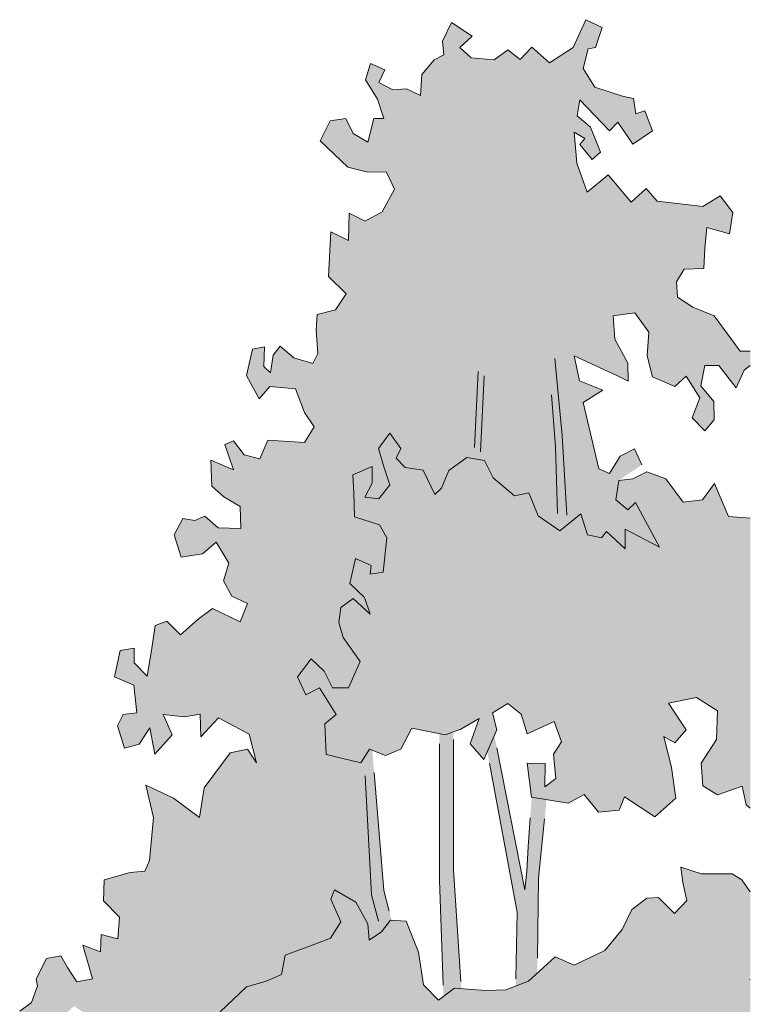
# Model space of a CAD drawing. Header units: metres. Extents: x -58265 to 590738, y -55036 to 35250.
# Tile 160 of 160: x 587882 to 590738, y -46478 to -42628. Entities that reach past the tile are written whole.
import ezdxf

# ---------------------------------------------------------------- set-up
doc = ezdxf.new("R2010")
doc.units = ezdxf.units.M
doc.header["$LTSCALE"] = 0.05
doc.layers.add('Ansicht Süd_3_A_1_Schraffuren', color=7, linetype='Continuous')
doc.layers.add('Ansicht Süd_3_A_2_Staffage_Deko', color=7, linetype='Continuous')

msp = doc.modelspace()

# ---------------------------------------------------------------- hatches: boundary and pattern name
at = {"layer": 'Ansicht Süd_3_A_1_Schraffuren', "linetype": 'Continuous', "lineweight": 18}
h = msp.add_hatch(color=254, dxfattribs=at)
h.paths.add_polyline_path([(587928.3, -46471.1), (587881.6, -46505.3), (587904.2, -46546.5), (587992.8, -46539), (587946.2, -46592.6), (588033.2, -46619.1), (588058.9, -46516.9), (588094.3, -46485.2), (588165.3, -46533.6), (588239.4, -46518.8), (588239.5, -46591.7), (588306.6, -46649.7), (588238, -46642.8), (588220.4, -46766.8), (588175.4, -46825.1), (588204.5, -46966.1), (588190.1, -47026.9), (588106.3, -47044.1), (588080.6, -47085.5), (588111.4, -47219.1), (588060.9, -47242.9), (588053.4, -47304.3), (588097.1, -47377), (588238.7, -47245.4), (588287, -47167.5), (588404.6, -47159.9), (588440.2, -47257), (588404.8, -47310.6), (588419.8, -47410), (588351.8, -47478.4), (588279.3, -47481), (588232.3, -47497.7), (588227.9, -47622.1), (588180.6, -47653.6), (588140.2, -47692.8), (588141.8, -47790.1), (588119.2, -47833.9), (588164.4, -47848.5), (588128.8, -47911.9), (588096.5, -47960.6), (588113.2, -48033.1), (588188.1, -48013.5), (588213.8, -47933.2), (588221.7, -47772.8), (588271.6, -47792.1), (588303.8, -47762.8), (588384.5, -47784.5), (588419.8, -47711.5), (588429.4, -47655.5), (588469.1, -47691.1), (588537.4, -47677.1), (588500.3, -47601.9), (588487.3, -47533.9), (588609.8, -47557.8), (588678.3, -47502.5), (588662.2, -47414.8), (588704.2, -47380.7), (588723.6, -47448.9), (588788.2, -47371), (588820.6, -47429.4), (588767.7, -47465), (588739.8, -47551.3), (588768.9, -47619.5), (588843.2, -47663.4), (588814.9, -47844), (588743, -47872.9), (588689.1, -47807.9), (588692.2, -47708.3), (588642.8, -47658.5), (588597.2, -47752.3), (588550.7, -47929.8), (588463.7, -47964.1), (588397.1, -47994.7), (588376.8, -48093.1), (588312.5, -48200.2), (588222.6, -48248.2), (588178.7, -48237), (588140.1, -48266.3), (588135.3, -48365.1), (588222.4, -48385.1), (588270.7, -48346.1), (588288.5, -48414.1), (588316.3, -48350.5), (588335.1, -48260.9), (588412.4, -48185.3), (588458.5, -48194.6), (588471.5, -48306.6), (588484.4, -48394.4), (588532.9, -48331), (588538.2, -48267.6), (588525.2, -48180.2), (588601.2, -48275.9), (588643.2, -48498.2), (588598.2, -48566.3), (588561.1, -48561.6), (588490.2, -48588.5), (588438.7, -48615.4), (588417.7, -48603.3), (588369.4, -48630.2), (588303.3, -48603.6), (588272.7, -48606.1), (588277.6, -48691.2), (588235.7, -48688.9), (588134.1, -48647.8), (588100.3, -48677.1), (588102, -48771.9), (588142.4, -48817.9), (588177.7, -48732.8), (588190.7, -48780.1), (588155.3, -48866.5), (588232.7, -48863.8), (588264.9, -48795.7), (588292.4, -48900.1), (588340.7, -48844.1), (588407.7, -48908), (588449.4, -48810.9), (588521.5, -48793.7), (588464.8, -48851), (588519.7, -48938.3), (588498, -49013.7), (588437.6, -49062.5), (588388.8, -49096.6), (588357, -48985), (588315.1, -49009.4), (588344.2, -49116.2), (588312, -49155.2), (588221.8, -49148.2), (588184, -49182.4), (588144.4, -49159.3), (588065.5, -49228.8), (588134.8, -49268.1), (588205.7, -49213.8), (588240.9, -49262.4), (588275, -49245.3), (588309.2, -49331), (588328.1, -49233.8), (588396.4, -49216.7), (588455.7, -49293.3), (588481.6, -49371), (588529.9, -49397.6), (588587.9, -49370.7), (588574.5, -49302.4), (588649, -49251.4), (588703.8, -49263.4), (588776.5, -49353.1), (588795.8, -49343.4), (588795.6, -49200), (588847.2, -49151.2), (588889.5, -49240.1), (588841.4, -49261.8), (588870.3, -49327), (588913.5, -49261.8), (588956.8, -49240.1), (588932.8, -49341.5), (588942.4, -49406.7), (588980.8, -49392.2), (588976, -49312.5), (589014.5, -49254.5), (589086.5, -49283.5), (589096.1, -49203.8), (589115.4, -49153.1), (589153.8, -49160.4), (589149, -49240.1), (589192.3, -49189.3), (589182.6, -49073.4), (589221.1, -48943), (589307.6, -48885), (589326.8, -48950.3), (589293.2, -48964.7), (589278.8, -49058.9), (589326.8, -49037.2), (589365.3, -48957.5), (589418.1, -48950.3), (589461.4, -48986.5), (589427.7, -49037.2), (589398.9, -49087.9), (589437.3, -49160.4), (589480.6, -49109.6), (589461.4, -49022.7), (589495, -48979.2), (589617.7, -49117.9), (589628.8, -49387.2), (589612.8, -49883.5), (589601, -50106), (589591.1, -50613.5), (589562.7, -50674.9), (589837, -50686.1), (589824, -50649.8), (589827.1, -50429.1), (589844.4, -50179.6), (589855.5, -50045.5), (589868.4, -49789), (589900.6, -49650.7), (589919.4, -49471), (589994.1, -49297.9), (590113.7, -49313.8), (590090.1, -49398), (590125.1, -49422.4), (590206.1, -49335.7), (590272.9, -49382.4), (590242.6, -49433.9), (590243.4, -49502), (590323.9, -49472.6), (590359.4, -49501.7), (590335.3, -49564.9), (590369.2, -49601.3), (590398.2, -49586.6), (590420.9, -49698.4), (590456.6, -49834.3), (590557.3, -49851.1), (590529, -49758.8), (590541.8, -49644.5), (590615.9, -49646.8), (590646.6, -49688), (590693.4, -49753.5), (590682.4, -49799.7), (590667.2, -49959.7), (590727.6, -50020.7), (590708.9, -49885.4), (590738.2, -49832.5), (590738.2, -47872.5), (590657.2, -48051), (590587.4, -48135.9), (590473.4, -48356.1), (590388.7, -48507.1), (590302.7, -48629.5), (590287.4, -48612.5), (590301, -48526.2), (590234, -48447.4), (590091, -48445.1), (590011.4, -48376.5), (589937.3, -48334.1), (589905.9, -48293.4), (589885.2, -48112.6), (589885.1, -47859.2), (589915.7, -47853), (589970.6, -47867.4), (589998.5, -48001.7), (590044.8, -47947.4), (590106.1, -47998.2), (590165.7, -47937.3), (590217.3, -47942), (590278.4, -47876.2), (590341.4, -47951.4), (590426, -47947.5), (590431.5, -47863.7), (590475, -47822.2), (590529.9, -47916.8), (590524.5, -47826.4), (590507.1, -47734.6), (590549, -47724.8), (590599, -47739.2), (590652.8, -47760.7), (590648.5, -47812.9), (590644.2, -47871.6), (590700.4, -47865), (590713.4, -47799.8), (590687.5, -47741.1), (590738.2, -47745.9), (590738.2, -46037.9), (590704.8, -45991.8), (590667.7, -45967.6), (590546.8, -45967.9), (590466.2, -45941.4), (590474.3, -46002.1), (590490.5, -46072.6), (590442.2, -46123.7), (590379.3, -46060.7), (590334.2, -46063.3), (590274.6, -46107.2), (590237.6, -46185.1), (590170, -46267.9), (590049.3, -46324.5), (589975, -46292.7), (589905.2, -46356.1), (589910.2, -45984.3), (589941.9, -45677.8), (590026.6, -45691.2), (590088.7, -45658.2), (590144.5, -45726.8), (590225.7, -45718.5), (590246.6, -45667.4), (590364.4, -45744.9), (590446.5, -45671.7), (590430.2, -45552.7), (590400.7, -45431.5), (590443, -45455.5), (590487.4, -45404.3), (590418.8, -45300.9), (590527.4, -45277.8), (590610.5, -45331.1), (590606.5, -45442.4), (590546.2, -45535.4), (590552, -45624), (590609.3, -45659.1), (590705.9, -45624.8), (590722.1, -45698.3), (590738.2, -45711.7), (590738.2, -44577), (590653, -44570.3), (590598.1, -44441.7), (590551.4, -44505), (590475.7, -44515), (590408.4, -44423.4), (590333.7, -44396.3), (590278.9, -44423.2), (590223.8, -44429.8), (590313.9, -44369), (590284.8, -44305.7), (590229.9, -44334.9), (590187.9, -44403.1), (590145.8, -44383.6), (590084.4, -44125.3), (590162, -44076.6), (590070.5, -44039.8), (590049.4, -43942.7), (590213.9, -44017.6), (590260.7, -44041.7), (590259, -43971.2), (590208.9, -43876.6), (590201.5, -43785.5), (590286.1, -43774.3), (590341, -43849.5), (590334.7, -43941.9), (590355.8, -44024.4), (590443.2, -44062), (590487.9, -44021.6), (590541.2, -44106.5), (590510.7, -44184.4), (590559.9, -44235.3), (590596.9, -44192.6), (590595.1, -44120.5), (590544.4, -44060.3), (590560.4, -43980.1), (590615.2, -43980), (590682.4, -44066.9), (590714.7, -43998.6), (590738.2, -43979.6), (590738.2, -43923.7), (590698.9, -43923.8), (590597.2, -43785.6), (590513.4, -43751.8), (590453.7, -43713.1), (590449.7, -43652.6), (590479.3, -43603.7), (590556.7, -43601), (590559.8, -43520.8), (590567.8, -43440.6), (590656.5, -43464.7), (590669.3, -43382), (590620.8, -43316.5), (590553.2, -43358), (590374.2, -43337.9), (590330.7, -43288.2), (590272.7, -43341.8), (590182.3, -43235.2), (590100.6, -43301.8), (590059.8, -43189.4), (590048.9, -43067.8), (590090.9, -43092.2), (590071.5, -43116.6), (590120, -43175), (590152.3, -43145.8), (590113.5, -43048.3), (590061.8, -43004.5), (590071.5, -42941.1), (590187.9, -43063), (590220.2, -43028.8), (590279.4, -43115.2), (590356.2, -43062.1), (590325.4, -42984.5), (590290, -42996.7), (590281.9, -42936), (590238.3, -42926.4), (590129.7, -42892.4), (590084.4, -42819.3), (590104.3, -42742.1), (590132.9, -42736.4), (590158.8, -42658.5), (590094.5, -42627.9), (590045.6, -42736.4), (589952.9, -42796), (589883.5, -42735.4), (589838.4, -42784.2), (589790, -42745.4), (589736.9, -42784.5), (589647.4, -42777.4), (589602.8, -42736.4), (589651.3, -42692.6), (589570.5, -42639), (589535.3, -42712.1), (589540.2, -42765.6), (589502.6, -42785.2), (589453.3, -42842.4), (589448.6, -42925), (589393.7, -42898.4), (589341, -42902.1), (589286, -42872.9), (589308.7, -42824.2), (589253.7, -42799.8), (589234.1, -42863.7), (589280.9, -42938.9), (589305.4, -43014.2), (589266.6, -43014.2), (589242.5, -43106.6), (589185.8, -43072.7), (589156.7, -43014.2), (589095.3, -43024), (589056.5, -43101.9), (589164.4, -43204.1), (589237.8, -43223.3), (589316, -43224.3), (589347.5, -43291), (589299, -43379.7), (589232.4, -43415.3), (589169.7, -43384.6), (589167.2, -43490.8), (589098.6, -43457.7), (589088.4, -43632), (589157.8, -43699.8), (589116, -43763.1), (589045.1, -43780.3), (589040.3, -43843.5), (589046.9, -43933.4), (589027.6, -43972.3), (588953.4, -43950.7), (588900.2, -43904.7), (588872.3, -43940.2), (588862.6, -44008.4), (588836.7, -43984), (588838.9, -43907.3), (588791.5, -43915.8), (588768.2, -44019.3), (588817.3, -44110.7), (588859.4, -44062), (588959.6, -44071.7), (588995.6, -44164.4), (589032.7, -44220.2), (588995.1, -44281.3), (588852.3, -44271.7), (588820.6, -44344.6), (588759.2, -44330), (588716.9, -44274.6), (588683.1, -44289.2), (588717.1, -44388.5), (588671.9, -44369), (588628.3, -44350.1), (588633.3, -44452.2), (588680.1, -44493.4), (588743, -44532.1), (588746.3, -44617.1), (588657.7, -44614.9), (588606.1, -44568.9), (588565.8, -44586), (588520, -44578.6), (588485.3, -44642.2), (588512.8, -44729.6), (588596.6, -44717.2), (588649.3, -44671.2), (588699.8, -44753.3), (588678.3, -44822.2), (588711.2, -44882.1), (588772.5, -44911.1), (588743, -44983), (588635.5, -44930.9), (588579.2, -44972.4), (588509.9, -45033.3), (588456.7, -44980), (588410.8, -44997.2), (588397.1, -45095.1), (588379.6, -45195.3), (588329.6, -45143.2), (588329.3, -45085.4), (588274.3, -45095.1), (588251.7, -45197.5), (588327.2, -45230.7), (588339, -45338.8), (588286.3, -45345), (588263.8, -45388.8), (588291.3, -45476.2), (588348.6, -45460.6), (588390.7, -45397.3), (588410.1, -45499.6), (588478.2, -45424.6), (588442.6, -45344.6), (588524.8, -45354), (588587.8, -45343.7), (588589.4, -45431.6), (588659, -45358.3), (588778.5, -45421.6), (588807.6, -45533.7), (588772.1, -45480.1), (588704.2, -45494.7), (588602.6, -45632.1), (588585, -45747.5), (588483.3, -45672.5), (588374.5, -45621.4), (588404.5, -45748.1), (588388.6, -45915.8), (588370.9, -45957.1), (588313.1, -45962.6), (588211.4, -45991.6), (588209.8, -46074.2), (588271.4, -46136.8), (588264.8, -46222.3), (588200.3, -46205.5), (588197.2, -46273.5), (588127.9, -46247), (588166.7, -46378.1), (588104.7, -46390.4), (588068.3, -46334.7), (588042.5, -46288.6), (587986.6, -46298.8), (587945.9, -46378.7), (587950.8, -46405.5)])
h.paths.add_polyline_path([(589305.3, -46033.6), (589260.2, -45485.2), (589311.6, -45504.9), (589371.2, -45480.4), (589414.9, -45398.9), (589522.6, -45419.7), (589523.3, -45992.3), (589538.1, -46447.5), (589519.1, -46461.7), (589460.2, -46402.3), (589441.5, -46274.8), (589393, -46153.5), (589336, -46149.1)], flags=0)
h.paths.add_polyline_path([(589459.6, -46646.4), (589461.2, -46595.5), (589498.3, -46580.8), (589537.9, -46583.8), (589550.4, -46817.5), (589553.7, -46998.2)], flags=0)
h.paths.add_polyline_path([(589605.1, -48882.7), (589500.5, -48606.4), (589583.1, -48610.9)], flags=0)
h.paths.add_polyline_path([(589608.7, -46417.5), (589577.4, -45954.2), (589577.4, -45412.4), (589606.4, -45402), (589678.5, -45360.8), (589642.7, -45460.2), (589696.8, -45520.8), (589710, -45490.4), (589826.6, -46117.5), (589820.4, -46407.1), (589781.8, -46422.1), (589704.4, -46424.7)], flags=0)
h.paths.add_polyline_path([(589645.6, -47095.6), (589624.6, -47113), (589625.8, -46721.4), (589688.7, -46723.7), (589745, -46672.5), (589778.9, -46679.7), (589806.3, -46730.6), (589791.9, -46806), (589790.7, -47080.6), (589798.7, -47207.7), (589775, -47228.8), (589723.2, -47255.7)], flags=0)
h.paths.add_polyline_path([(589715.7, -48170.7), (589652.6, -48164.6), (589654.6, -47758.8), (589658.5, -47760.2), (589660.9, -47720.1), (589730.2, -47707.7), (589785.1, -47753.7), (589710.6, -47826.4), (589785.2, -47864.5), (589780.4, -48237.6), (589776.3, -48233.6), (589700.5, -48233.6)], flags=0)
h.paths.add_polyline_path([(589670.1, -48858.7), (589669.2, -48697.2), (589792.7, -48699), (589816.7, -48711.3), (589813.9, -48871.5), (589812.3, -48941.9), (589815.8, -49102.3), (589794.8, -49093.9)], flags=0)
h.paths.add_polyline_path([(589672.1, -49187), (589670.8, -48974.2), (589783.9, -49205.2), (589799.3, -49271.7), (589781.1, -49437.9), (589760.4, -49606), (589752.3, -49745.7), (589695.5, -49682.4)], flags=0)
h.paths.add_polyline_path([(589747.1, -45404.3), (589730.4, -45338.4), (589790, -45301.8), (589841.7, -45343), (589865.9, -45420.7), (589971, -45371.7), (589999.7, -45451.9), (589969.2, -45500.6), (589978.2, -45594.9), (589934.9, -45627.5), (589936.2, -45535.9), (589866.3, -45535), (589882.4, -45668.5), (589883.2, -45668.6), (589869.7, -45862.9), (589865, -45957.7), (589857, -46030.6), (589737.5, -45426.5)], flags=0)
h.paths.add_polyline_path([(589886.6, -49068.1), (589898.8, -48753.3), (589924.9, -48766.6), (589962.1, -48839.4), (589978.3, -48934.2), (590045.9, -48973.9), (589972.1, -49111.6), (589891.7, -49243), (589888.4, -49141)], flags=0)

# ---------------------------------------------------------------- linework, layer by layer
at = {"layer": 'Ansicht Süd_3_A_2_Staffage_Deko', "color": 9, "linetype": 'Continuous', "lineweight": 18}
for p, q in [((589535.3, -42712.1), (589570.5, -42639)), ((589570.5, -42639), (589651.3, -42692.6)), ((590045.6, -42736.4), (590094.5, -42627.9)), ((590094.5, -42627.9), (590158.8, -42658.5)), ((590158.8, -42658.5), (590132.9, -42736.4)), ((589651.3, -42692.6), (589602.8, -42736.4)), ((589540.2, -42765.6), (589535.3, -42712.1)), ((589602.8, -42736.4), (589647.4, -42777.4)), ((589838.4, -42784.2), (589883.5, -42735.4)), ((589883.5, -42735.4), (589952.9, -42796)), ((589952.9, -42796), (590045.6, -42736.4)), ((590132.9, -42736.4), (590104.3, -42742.1)), ((589502.6, -42785.2), (589540.2, -42765.6)), ((589736.9, -42784.5), (589790, -42745.4)), ((589790, -42745.4), (589838.4, -42784.2)), ((590104.3, -42742.1), (590084.4, -42819.3)), ((589234.1, -42863.7), (589253.7, -42799.8)), ((589253.7, -42799.8), (589308.7, -42824.2)), ((589453.3, -42842.4), (589502.6, -42785.2)), ((589647.4, -42777.4), (589736.9, -42784.5)), ((589308.7, -42824.2), (589286, -42872.9)), ((589448.6, -42925), (589453.3, -42842.4)), ((590084.4, -42819.3), (590129.7, -42892.4)), ((589280.9, -42938.9), (589234.1, -42863.7)), ((589286, -42872.9), (589341, -42902.1)), ((589341, -42902.1), (589393.7, -42898.4)), ((589393.7, -42898.4), (589448.6, -42925)), ((590129.7, -42892.4), (590238.3, -42926.4)), ((590238.3, -42926.4), (590281.9, -42936)), ((589305.4, -43014.2), (589280.9, -42938.9)), ((590071.5, -42941.1), (590061.8, -43004.5)), ((590187.9, -43063), (590071.5, -42941.1)), ((590281.9, -42936), (590290, -42996.7)), ((590061.8, -43004.5), (590113.5, -43048.3)), ((590290, -42996.7), (590325.4, -42984.5)), ((590325.4, -42984.5), (590356.2, -43062.1)), ((589056.5, -43101.9), (589095.3, -43024)), ((589095.3, -43024), (589156.7, -43014.2)), ((589156.7, -43014.2), (589185.8, -43072.7)), ((589242.5, -43106.6), (589266.6, -43014.2)), ((589266.6, -43014.2), (589305.4, -43014.2)), ((590220.2, -43028.8), (590187.9, -43063)), ((590279.4, -43115.2), (590220.2, -43028.8)), ((589185.8, -43072.7), (589242.5, -43106.6)), ((590090.9, -43092.2), (590048.9, -43067.8)), ((590048.9, -43067.8), (590059.8, -43189.4)), ((590113.5, -43048.3), (590152.3, -43145.8)), ((590356.2, -43062.1), (590279.4, -43115.2)), ((589164.4, -43204.1), (589056.5, -43101.9)), ((590071.5, -43116.6), (590090.9, -43092.2)), ((590120, -43175), (590071.5, -43116.6)), ((590152.3, -43145.8), (590120, -43175)), ((590059.8, -43189.4), (590100.6, -43301.8)), ((589237.8, -43223.3), (589164.4, -43204.1)), ((589316, -43224.3), (589237.8, -43223.3)), ((589347.5, -43291), (589316, -43224.3)), ((590100.6, -43301.8), (590182.3, -43235.2)), ((590182.3, -43235.2), (590272.7, -43341.8)), ((589299, -43379.7), (589347.5, -43291)), ((590272.7, -43341.8), (590330.7, -43288.2)), ((590330.7, -43288.2), (590374.2, -43337.9)), ((590374.2, -43337.9), (590553.2, -43358)), ((590553.2, -43358), (590620.8, -43316.5)), ((590620.8, -43316.5), (590669.3, -43382)), ((589167.2, -43490.8), (589169.7, -43384.6)), ((589169.7, -43384.6), (589232.4, -43415.3)), ((589232.4, -43415.3), (589299, -43379.7)), ((590669.3, -43382), (590656.5, -43464.7)), ((589088.4, -43632), (589098.6, -43457.7)), ((589098.6, -43457.7), (589167.2, -43490.8)), ((590567.8, -43440.6), (590559.8, -43520.8)), ((590656.5, -43464.7), (590567.8, -43440.6)), ((590559.8, -43520.8), (590556.7, -43601)), ((590479.3, -43603.7), (590449.7, -43652.6)), ((590556.7, -43601), (590479.3, -43603.7)), ((589157.8, -43699.8), (589088.4, -43632)), ((590449.7, -43652.6), (590453.7, -43713.1)), ((589116, -43763.1), (589157.8, -43699.8)), ((590453.7, -43713.1), (590513.4, -43751.8)), ((589045.1, -43780.3), (589116, -43763.1)), ((590286.1, -43774.3), (590201.5, -43785.5)), ((590341, -43849.5), (590286.1, -43774.3)), ((590513.4, -43751.8), (590597.2, -43785.6)), ((589040.3, -43843.5), (589045.1, -43780.3)), ((590201.5, -43785.5), (590208.9, -43876.6)), ((590597.2, -43785.6), (590698.9, -43923.8)), ((589046.9, -43933.4), (589040.3, -43843.5)), ((590334.7, -43941.9), (590341, -43849.5)), ((590208.9, -43876.6), (590259, -43971.2)), ((588768.2, -44019.3), (588791.5, -43915.8)), ((588791.5, -43915.8), (588838.9, -43907.3)), ((588838.9, -43907.3), (588836.7, -43984)), ((588872.3, -43940.2), (588900.2, -43904.7)), ((588900.2, -43904.7), (588953.4, -43950.7)), ((590698.9, -43923.8), (590738.2, -43923.7)), ((588862.6, -44008.4), (588872.3, -43940.2)), ((588953.4, -43950.7), (589027.6, -43972.3)), ((589027.6, -43972.3), (589046.9, -43933.4)), ((590002.8, -44253.6), (589973.3, -43953.3)), ((590213.9, -44017.6), (590049.4, -43942.7)), ((590049.4, -43942.7), (590070.5, -44039.8)), ((590355.8, -44024.4), (590334.7, -43941.9)), ((588836.7, -43984), (588862.6, -44008.4)), ((589660.4, -44300.4), (589674.7, -44003.7)), ((590259, -43971.2), (590260.7, -44041.7)), ((590560.4, -43980.1), (590544.4, -44060.3)), ((590615.2, -43980), (590560.4, -43980.1)), ((590682.4, -44066.9), (590615.2, -43980)), ((590714.7, -43998.6), (590682.4, -44066.9)), ((590738.2, -43979.6), (590714.7, -43998.6)), ((588817.3, -44110.7), (588768.2, -44019.3)), ((589683.2, -44317.6), (589697.5, -44020.9)), ((590070.5, -44039.8), (590162, -44076.6)), ((590260.7, -44041.7), (590213.9, -44017.6)), ((590443.2, -44062), (590355.8, -44024.4)), ((590487.9, -44021.6), (590443.2, -44062)), ((590541.2, -44106.5), (590487.9, -44021.6)), ((588859.4, -44062), (588817.3, -44110.7)), ((588959.6, -44071.7), (588859.4, -44062)), ((588995.6, -44164.4), (588959.6, -44071.7)), ((590162, -44076.6), (590084.4, -44125.3)), ((590544.4, -44060.3), (590595.1, -44120.5)), ((589977, -44298.1), (589960.8, -44095.5)), ((590510.7, -44184.4), (590541.2, -44106.5)), ((590595.1, -44120.5), (590596.9, -44192.6)), ((590084.4, -44125.3), (590145.8, -44383.6)), ((589032.7, -44220.2), (588995.6, -44164.4)), ((590559.9, -44235.3), (590510.7, -44184.4)), ((590596.9, -44192.6), (590559.9, -44235.3)), ((588995.1, -44281.3), (589032.7, -44220.2)), ((588683.1, -44289.2), (588716.9, -44274.6)), ((588716.9, -44274.6), (588759.2, -44330)), ((588820.6, -44344.6), (588852.3, -44271.7)), ((588852.3, -44271.7), (588995.1, -44281.3)), ((589284.9, -44304.6), (589328.3, -44244.7)), ((589328.3, -44244.7), (589371.6, -44304.6)), ((590021.3, -44565), (590002.8, -44253.6)), ((588717.1, -44388.5), (588683.1, -44289.2)), ((589306.6, -44380.8), (589284.9, -44304.6)), ((589371.6, -44304.6), (589353.5, -44342.7)), ((589984.4, -44559.5), (589977, -44298.1)), ((590229.9, -44334.9), (590284.8, -44305.7)), ((590284.8, -44305.7), (590313.9, -44369)), ((588633.3, -44452.2), (588628.3, -44350.1)), ((588628.3, -44350.1), (588671.9, -44369)), ((588759.2, -44330), (588820.6, -44344.6)), ((589353.5, -44342.7), (589389.1, -44379.6)), ((589560, -44391.2), (589629.2, -44340)), ((589629.2, -44340), (589699.4, -44351.9)), ((589699.4, -44351.9), (589732.5, -44419.9)), ((590187.9, -44403.1), (590229.9, -44334.9)), ((588671.9, -44369), (588717.1, -44388.5)), ((589183.8, -44408), (589259.7, -44375.4)), ((589259.7, -44375.4), (589259.7, -44440.7)), ((589328.3, -44446.2), (589306.6, -44380.8)), ((589389.1, -44379.6), (589459.3, -44389.1)), ((589459.3, -44389.1), (589505.2, -44484.3)), ((589531.1, -44459.3), (589560, -44391.2)), ((590145.8, -44383.6), (590187.9, -44403.1)), ((589187.4, -44478.8), (589183.8, -44408)), ((589732.5, -44419.9), (589815.8, -44489.7)), ((590213, -44506), (590223.8, -44429.8)), ((590223.8, -44429.8), (590278.9, -44423.2)), ((590278.9, -44423.2), (590333.7, -44396.3)), ((590333.7, -44396.3), (590408.4, -44423.4)), ((590408.4, -44423.4), (590475.7, -44515)), ((588680.1, -44493.4), (588633.3, -44452.2)), ((589259.7, -44440.7), (589230.8, -44495.1)), ((589286.1, -44501.4), (589328.3, -44446.2)), ((589505.2, -44484.3), (589531.1, -44459.3)), ((590551.4, -44505), (590598.1, -44441.7)), ((590598.1, -44441.7), (590653, -44570.3)), ((588743, -44532.1), (588680.1, -44493.4)), ((589191.1, -44571.4), (589187.4, -44478.8)), ((589230.8, -44495.1), (589286.1, -44501.4)), ((589815.8, -44489.7), (589872.8, -44477.8)), ((589872.8, -44477.8), (589908.4, -44567.6)), ((590259.9, -44544.1), (590213, -44506)), ((590475.7, -44515), (590551.4, -44505)), ((588746.3, -44617.1), (588743, -44532.1)), ((590288.7, -44515.5), (590259.9, -44544.1)), ((590382.7, -44691.1), (590288.7, -44515.5)), ((588485.3, -44642.2), (588520, -44578.6)), ((588520, -44578.6), (588565.8, -44586)), ((588565.8, -44586), (588606.1, -44568.9)), ((588606.1, -44568.9), (588657.7, -44614.9)), ((589287.9, -44603.4), (589191.1, -44571.4)), ((589908.4, -44567.6), (589993.9, -44626.9)), ((589993.9, -44626.9), (590075.7, -44560.5)), ((590075.7, -44560.5), (590101.9, -44642.4)), ((590653, -44570.3), (590738.2, -44577)), ((588657.7, -44614.9), (588746.3, -44617.1)), ((589317, -44654.4), (589287.9, -44603.4)), ((590249.1, -44696.6), (590248.5, -44620.1)), ((590248.5, -44620.1), (590382.7, -44691.1)), ((588512.8, -44729.6), (588485.3, -44642.2)), ((589302.6, -44788), (589317, -44654.4)), ((590101.9, -44642.4), (590156.7, -44654.4)), ((590156.7, -44654.4), (590176, -44628.8)), ((590176, -44628.8), (590249.1, -44696.6)), ((588649.3, -44671.2), (588596.6, -44717.2)), ((588699.8, -44753.3), (588649.3, -44671.2)), ((588596.6, -44717.2), (588512.8, -44729.6)), ((589173, -44832.7), (589194.7, -44734.7)), ((589194.7, -44734.7), (589256.1, -44761.9)), ((588678.3, -44822.2), (588699.8, -44753.3)), ((589256.1, -44761.9), (589251.9, -44795.5)), ((589251.9, -44795.5), (589302.6, -44788)), ((588711.2, -44882.1), (588678.3, -44822.2)), ((589230.2, -44887.9), (589173, -44832.7)), ((588772.5, -44911.1), (588711.2, -44882.1)), ((589136.8, -44927), (589185.1, -44891.7)), ((589185.1, -44891.7), (589252.4, -44952.5)), ((589252.4, -44952.5), (589230.2, -44887.9)), ((588579.2, -44972.4), (588635.5, -44930.9)), ((588635.5, -44930.9), (588743, -44983)), ((588743, -44983), (588772.5, -44911.1)), ((589128.8, -44985.4), (589136.8, -44927)), ((588397.1, -45095.1), (588410.8, -44997.2)), ((588410.8, -44997.2), (588456.7, -44980)), ((588456.7, -44980), (588509.9, -45033.3)), ((588509.9, -45033.3), (588579.2, -44972.4)), ((589146.6, -45043.6), (589128.8, -44985.4)), ((589212.7, -45137.6), (589146.6, -45043.6)), ((588274.3, -45095.1), (588329.3, -45085.4)), ((588329.3, -45085.4), (588329.6, -45143.2)), ((588251.7, -45197.5), (588274.3, -45095.1)), ((588379.6, -45195.3), (588397.1, -45095.1)), ((588329.6, -45143.2), (588379.6, -45195.3)), ((588967.2, -45197.4), (589021.3, -45126.7)), ((589021.3, -45126.7), (589072.6, -45175.1)), ((589167, -45240.4), (589212.7, -45137.6)), ((588327.2, -45230.7), (588251.7, -45197.5)), ((588999.7, -45268.2), (588967.2, -45197.4)), ((589072.6, -45175.1), (589104.4, -45241)), ((588339, -45338.8), (588327.2, -45230.7)), ((589104.4, -45241), (589167, -45240.4)), ((589053.8, -45241), (588999.7, -45268.2)), ((589118.8, -45344.4), (589053.8, -45241)), ((590527.4, -45277.8), (590418.8, -45300.9)), ((590610.5, -45331.1), (590527.4, -45277.8)), ((589790, -45301.8), (589730.4, -45338.4)), ((589841.7, -45343), (589790, -45301.8)), ((590418.8, -45300.9), (590487.4, -45404.3)), ((588263.8, -45388.8), (588286.3, -45345)), ((588286.3, -45345), (588339, -45338.8)), ((588524.8, -45354), (588442.6, -45344.6)), ((588442.6, -45344.6), (588478.2, -45424.6)), ((588587.8, -45343.7), (588524.8, -45354)), ((588589.4, -45431.6), (588587.8, -45343.7)), ((589074.5, -45381.6), (589118.8, -45344.4)), ((589730.4, -45338.4), (589747.1, -45404.3)), ((589865.9, -45420.7), (589841.7, -45343)), ((590606.5, -45442.4), (590610.5, -45331.1)), ((588291.3, -45476.2), (588263.8, -45388.8)), ((588659, -45358.3), (588589.4, -45431.6)), ((588778.5, -45421.6), (588659, -45358.3)), ((589079.5, -45500.7), (589074.5, -45381.6)), ((589678.5, -45360.8), (589606.4, -45402)), ((589642.7, -45460.2), (589678.5, -45360.8)), ((589971, -45371.7), (589865.9, -45420.7)), ((589999.7, -45451.9), (589971, -45371.7)), ((588390.7, -45397.3), (588348.6, -45460.6)), ((588410.1, -45499.6), (588390.7, -45397.3)), ((588478.2, -45424.6), (588410.1, -45499.6)), ((588807.6, -45533.7), (588778.5, -45421.6)), ((589414.9, -45398.9), (589371.2, -45480.4)), ((589545.2, -45424), (589414.9, -45398.9)), ((589606.4, -45402), (589545.2, -45424)), ((589747.1, -45404.3), (589696.8, -45520.8)), ((590443, -45455.5), (590400.7, -45431.5)), ((590400.7, -45431.5), (590430.2, -45552.7)), ((590487.4, -45404.3), (590443, -45455.5)), ((588348.6, -45460.6), (588291.3, -45476.2)), ((589522.7, -45459.3), (589523.3, -45992.3)), ((589577.4, -45442.4), (589577.4, -45954.2)), ((589696.8, -45520.8), (589642.7, -45460.2)), ((589969.2, -45500.6), (589999.7, -45451.9)), ((590546.2, -45535.4), (590606.5, -45442.4)), ((588602.6, -45632.1), (588704.2, -45494.7)), ((588704.2, -45494.7), (588772.1, -45480.1)), ((588772.1, -45480.1), (588807.6, -45533.7)), ((589214.9, -45534.3), (589079.5, -45500.7)), ((589248.7, -45480.8), (589214.9, -45534.3)), ((589311.6, -45504.9), (589248.7, -45480.8)), ((589371.2, -45480.4), (589311.6, -45504.9)), ((589747.1, -45475.1), (589857, -46030.6)), ((589978.2, -45594.9), (589969.2, -45500.6)), ((589826.6, -46117.5), (589718.3, -45535)), ((589882.4, -45668.5), (589866.3, -45535)), ((589866.3, -45535), (589936.2, -45535.9)), ((589936.2, -45535.9), (589934.9, -45627.5)), ((590552, -45624), (590546.2, -45535.4)), ((589257.6, -46049.6), (589232, -45585.3)), ((589305.3, -46033.6), (589267.3, -45571.9)), ((590430.2, -45552.7), (590446.5, -45671.7)), ((588404.5, -45748.1), (588374.5, -45621.4)), ((588374.5, -45621.4), (588483.3, -45672.5)), ((589934.9, -45627.5), (589978.2, -45594.9)), ((590609.3, -45659.1), (590552, -45624)), ((590705.9, -45624.8), (590609.3, -45659.1)), ((590722.1, -45698.3), (590705.9, -45624.8)), ((588585, -45747.5), (588602.6, -45632.1)), ((590088.7, -45658.2), (590026.6, -45691.2)), ((590144.5, -45726.8), (590088.7, -45658.2)), ((588483.3, -45672.5), (588585, -45747.5)), ((590026.6, -45691.2), (589882.4, -45668.5)), ((590246.6, -45667.4), (590225.7, -45718.5)), ((590364.4, -45744.9), (590246.6, -45667.4)), ((590446.5, -45671.7), (590364.4, -45744.9)), ((590738.2, -45711.7), (590722.1, -45698.3)), ((590225.7, -45718.5), (590144.5, -45726.8)), ((588388.6, -45915.8), (588404.5, -45748.1)), ((589869.7, -45862.9), (589877.6, -45748.7)), ((589934, -45753.4), (589910.2, -45984.3)), ((589865, -45957.7), (589869.7, -45862.9)), ((588370.9, -45957.1), (588388.6, -45915.8)), ((588211.4, -45991.6), (588313.1, -45962.6)), ((588313.1, -45962.6), (588370.9, -45957.1)), ((589577.4, -45954.2), (589606.7, -46388.4)), ((589857, -46030.6), (589865, -45957.7)), ((590546.8, -45967.9), (590466.2, -45941.4)), ((590466.2, -45941.4), (590474.3, -46002.1)), ((590667.7, -45967.6), (590546.8, -45967.9)), ((590704.8, -45991.8), (590667.7, -45967.6)), ((588209.8, -46074.2), (588211.4, -45991.6)), ((589523.3, -45992.3), (589536.7, -46403.5)), ((589910.2, -45984.3), (589906, -46297.2)), ((590474.3, -46002.1), (590490.5, -46072.6)), ((590738.2, -46037.9), (590704.8, -45991.8)), ((589112.4, -46030.3), (589097.9, -46066.8)), ((589196.3, -46078.7), (589112.4, -46030.3)), ((589305.3, -46033.6), (589326.5, -46113.5)), ((588271.4, -46136.8), (588209.8, -46074.2)), ((589097.9, -46066.8), (589136.7, -46155.4)), ((589243.1, -46163.6), (589196.3, -46078.7)), ((589257.6, -46049.6), (589284.1, -46153.5)), ((590334.2, -46063.3), (590274.6, -46107.2)), ((590379.3, -46060.7), (590334.2, -46063.3)), ((590442.2, -46123.7), (590379.3, -46060.7)), ((590490.5, -46072.6), (590442.2, -46123.7)), ((589821, -46378.7), (589826.6, -46117.5)), ((590274.6, -46107.2), (590237.6, -46185.1)), ((588264.8, -46222.3), (588271.4, -46136.8)), ((589136.7, -46155.4), (589096.5, -46219.9)), ((589248, -46226.8), (589243.1, -46163.6)), ((589331.7, -46148.8), (589296.3, -46195.1)), ((589393, -46153.5), (589331.7, -46148.8)), ((589441.5, -46274.8), (589393, -46153.5)), ((589296.3, -46195.1), (589248, -46226.8)), ((590237.6, -46185.1), (590170, -46267.9)), ((588197.2, -46273.5), (588200.3, -46205.5)), ((588200.3, -46205.5), (588264.8, -46222.3)), ((589096.5, -46219.9), (589019.2, -46249.3)), ((588166.7, -46378.1), (588127.9, -46247)), ((588127.9, -46247), (588197.2, -46273.5)), ((589019.2, -46249.3), (588919.3, -46286)), ((589460.2, -46402.3), (589441.5, -46274.8)), ((590170, -46267.9), (590049.3, -46324.5)), ((587945.9, -46378.7), (587986.6, -46298.8)), ((587986.6, -46298.8), (588042.5, -46288.6)), ((588042.5, -46288.6), (588068.3, -46334.7)), ((588919.3, -46286), (588904.9, -46361.4)), ((589975, -46292.7), (589870.4, -46387.8)), ((590049.3, -46324.5), (589975, -46292.7)), ((588068.3, -46334.7), (588104.7, -46390.4)), ((587950.8, -46405.5), (587945.9, -46378.7)), ((588104.7, -46390.4), (588166.7, -46378.1)), ((588845.3, -46388.3), (588767.9, -46410.3)), ((588904.9, -46361.4), (588845.3, -46388.3)), ((589870.4, -46387.8), (589781.8, -46422.1)), ((590738.2, -46381.9), (590735.5, -46381.7)), ((587928.3, -46471.1), (587950.8, -46405.5)), ((588767.9, -46410.3), (588665.5, -46507.4)), ((589519.1, -46461.7), (589460.2, -46402.3)), ((589581.1, -46415.4), (589519.1, -46461.7)), ((589704.4, -46424.7), (589581.1, -46415.4)), ((589781.8, -46422.1), (589704.4, -46424.7)), ((587881.6, -46505.3), (587928.3, -46471.1))]:
    msp.add_line(p, q, dxfattribs=at)

doc.saveas('drawing.dxf')
